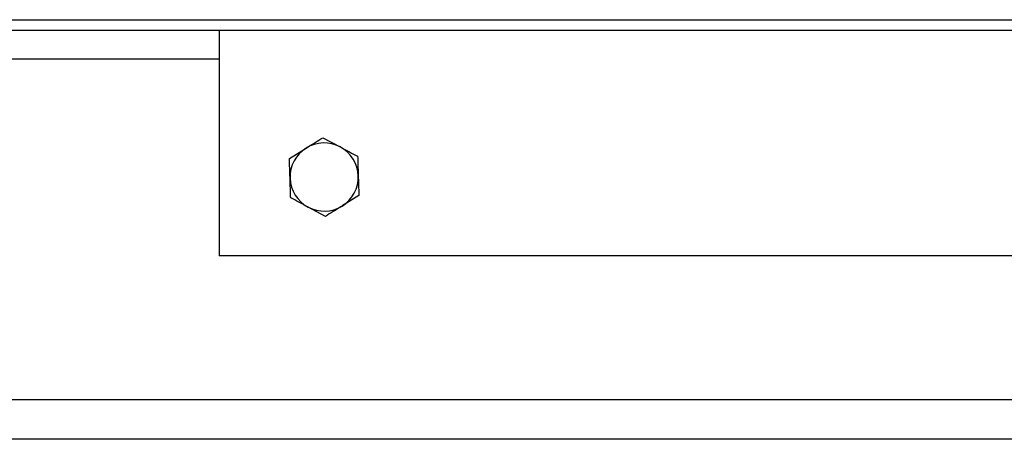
# Model space of a CAD drawing. Header units: millimetres. Extents: x 42 to 514, y 147 to 318.
# Tile 83 of 90: x 499.94 to 506.19, y 150.73 to 153.4. Entities that reach past the tile are written whole.
import ezdxf

# ---------------------------------------------------------------- set-up
doc = ezdxf.new("R2010")
doc.units = ezdxf.units.MM

msp = doc.modelspace()

# ---------------------------------------------------------------- linework, layer by layer
at = {"color": 7, "linetype": 'Continuous', "lineweight": 25}
for p, q in [((462.2742, 153.3998), (512.4742, 153.3998)), ((486.3409, 153.3332), (510.2409, 153.3332)), ((501.2076, 153.3332), (501.2076, 151.8998)), ((501.866, 152.6499), (501.9764, 152.5909)), ((501.6536, 152.5178), (501.7598, 152.5838)), ((502.0949, 152.2819), (501.9887, 152.2159)), ((501.8824, 152.1498), (501.7721, 152.2088)), ((507.2076, 151.8998), (501.2076, 151.8998)), ((512.4742, 150.9832), (462.2742, 150.9832)), ((507.406, 150.7332), (467.3425, 150.7332))]:
    msp.add_line(p, q, dxfattribs=at)
at = {"color": 8, "linetype": 'Continuous', "lineweight": 25}
msp.add_line((501.2076, 153.1498), (485.493, 153.1498), dxfattribs=at)
at = {"color": 7, "linetype": 'Continuous', "lineweight": 25}
for start, end in [(121.87828, 181.87828), (61.87828, 121.87828), (1.87828, 61.87828), (181.87828, 241.87828), (301.87828, 1.87828), (241.87828, 301.87828)]:
    msp.add_arc((501.8742, 152.3998), 0.2167, start, end, dxfattribs=at)
for points, knots in [([(501.7598, 152.5838), (501.7623, 152.5854), (501.7982, 152.6077), (501.8333, 152.6296), (501.866, 152.6499)], [0, 0, 0, 0, 0.070217, 1, 1, 1, 1]), ([(501.9764, 152.5909), (501.979, 152.5895), (502.0162, 152.5696), (502.0527, 152.5501), (502.0867, 152.532)], [0, 0, 0, 0, 0.070214, 1, 1, 1, 1]), ([(501.6577, 152.3927), (501.6574, 152.4022), (501.656, 152.4445), (501.6546, 152.4858), (501.6536, 152.5178)], [0, 0, 0, 0, 0.2241687, 1, 1, 1, 1]), ([(502.0867, 152.532), (502.0877, 152.5), (502.0891, 152.4587), (502.0905, 152.4164), (502.0908, 152.4069)], [0, 0, 0, 0, 0.7758313, 1, 1, 1, 1]), ([(501.6618, 152.2677), (501.6615, 152.2759), (501.6602, 152.3166), (501.6588, 152.3589), (501.6577, 152.3927)], [0, 0, 0, 0, 0.201214, 1, 1, 1, 1]), ([(502.0908, 152.4069), (502.0919, 152.3731), (502.0933, 152.3308), (502.0946, 152.2901), (502.0949, 152.2819)], [0, 0, 0, 0, 0.798786, 1, 1, 1, 1]), ([(501.7721, 152.2088), (501.7695, 152.2102), (501.7322, 152.2301), (501.6957, 152.2496), (501.6618, 152.2677)], [0, 0, 0, 0, 0.070214, 1, 1, 1, 1]), ([(501.9887, 152.2159), (501.9861, 152.2143), (501.9503, 152.192), (501.9151, 152.1701), (501.8824, 152.1498)], [0, 0, 0, 0, 0.070218, 1, 1, 1, 1])]:
    msp.add_open_spline(points, degree=3, knots=knots, dxfattribs=at)

doc.saveas('drawing.dxf')
